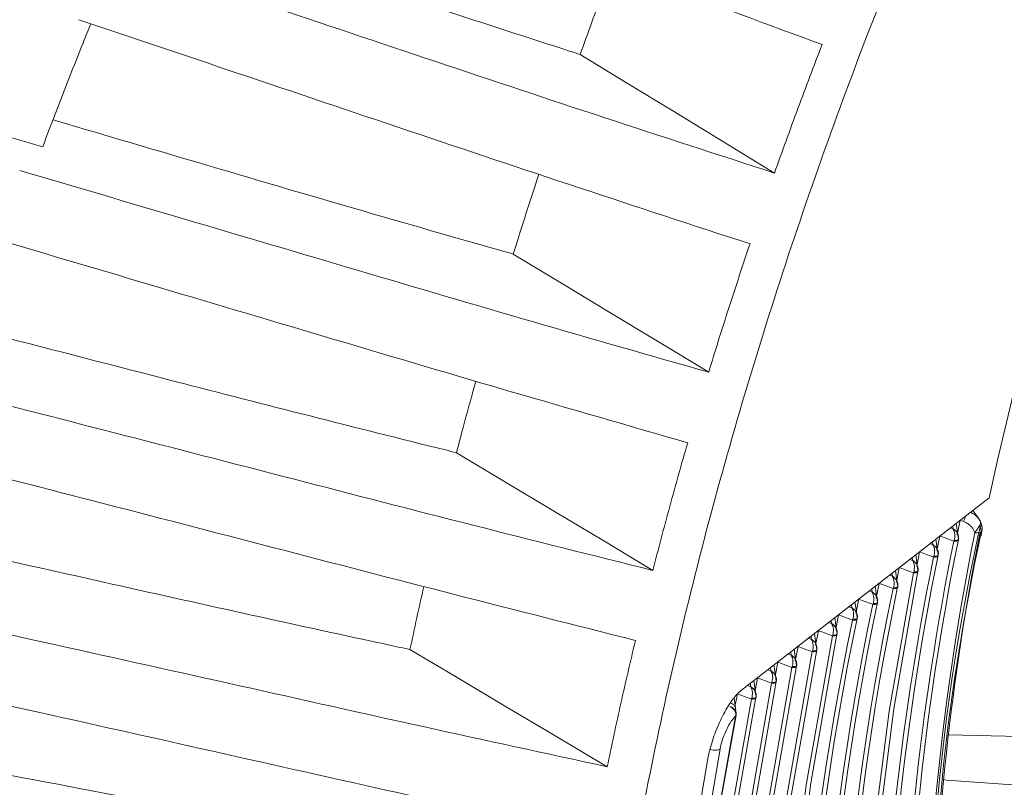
# Model space of a CAD drawing. Header units: millimetres. Extents: x 0 to 1118, y 0 to 864.
# Tile 56 of 256: x 353 to 363, y 149 to 157. Entities that reach past the tile are written whole.
import ezdxf

# ---------------------------------------------------------------- set-up
doc = ezdxf.new("R2010")
doc.units = ezdxf.units.MM

msp = doc.modelspace()

# ---------------------------------------------------------------- linework, layer by layer
at = {"color": 7, "linetype": 'Continuous', "lineweight": 15}
for p, q in [((362.4162, 152.1276), (360.0284, 150.2731)), ((362.3202, 151.9211), (362.2592, 152.0056)), ((362.1347, 151.9107), (362.107, 151.7695)), ((361.9396, 151.7585), (361.912, 151.6176)), ((362.1197, 151.7289), (362.1204, 151.7528)), ((362.075, 151.7086), (362.0781, 151.7177)), ((361.7446, 151.6064), (361.717, 151.4657)), ((361.88, 151.5565), (361.8831, 151.5655)), ((361.9246, 151.5767), (361.9253, 151.6006)), ((361.5495, 151.4542), (361.522, 151.3138)), ((361.7295, 151.4245), (361.7302, 151.4485)), ((361.6849, 151.4043), (361.688, 151.4133)), ((361.3545, 151.302), (361.3269, 151.1619)), ((361.4898, 151.2522), (361.4929, 151.2611)), ((361.5345, 151.2723), (361.5352, 151.2963)), ((361.1594, 151.1499), (361.1319, 151.0099)), ((361.2948, 151.1), (361.2979, 151.109)), ((361.3394, 151.1201), (361.3401, 151.1441)), ((360.9643, 150.9977), (360.9369, 150.858)), ((361.1443, 150.968), (361.1451, 150.9919)), ((361.0997, 150.9478), (361.1028, 150.9568)), ((360.7693, 150.8455), (360.7418, 150.7061)), ((360.9047, 150.7957), (360.9077, 150.8046)), ((360.9493, 150.8158), (360.95, 150.8398)), ((360.5742, 150.6934), (360.5468, 150.5541)), ((360.7542, 150.6636), (360.755, 150.6876)), ((360.7096, 150.6435), (360.7127, 150.6524)), ((360.3792, 150.5412), (360.3518, 150.4022)), ((360.5146, 150.4913), (360.5176, 150.5002)), ((360.5592, 150.5114), (360.5599, 150.5354)), ((360.1841, 150.389), (360.1567, 150.2502)), ((360.3195, 150.3392), (360.3225, 150.3481)), ((360.3641, 150.3592), (360.3648, 150.3832)), ((359.9891, 150.2369), (359.9645, 150.1125)), ((360.169, 150.2071), (360.1698, 150.2311)), ((359.9724, 150.095), (359.9577, 150.1974)), ((360.1244, 150.187), (360.1275, 150.1959)), ((359.9771, 150.0336), (359.9767, 150.0507)), ((359.977, 150.035), (359.9775, 150.0376)), ((359.9775, 150.0376), (359.9771, 150.0507))]:
    msp.add_line(p, q, dxfattribs=at)
at = {"color": 9, "linetype": 'Continuous', "lineweight": 15}
for p, q in [((362.0419, 151.8368), (362.068, 151.8272)), ((362.068, 151.8272), (362.0641, 151.8541)), ((362.1674, 151.8986), (362.1362, 151.9101)), ((361.8462, 151.6849), (361.8729, 151.6751)), ((361.8729, 151.6751), (361.869, 151.7026)), ((361.6779, 151.5229), (361.6738, 151.551)), ((361.6506, 151.5329), (361.6779, 151.5229)), ((361.4549, 151.381), (361.4828, 151.3707)), ((361.4828, 151.3707), (361.4787, 151.3994)), ((361.2593, 151.229), (361.2877, 151.2186)), ((361.2877, 151.2186), (361.2835, 151.2479)), ((361.0636, 151.0771), (361.0927, 151.0664)), ((361.0927, 151.0664), (361.0884, 151.0963)), ((360.9643, 150.9977), (360.9659, 151.0009)), ((360.8679, 150.9251), (360.8976, 150.9142)), ((360.8976, 150.9142), (360.8932, 150.9448)), ((360.7026, 150.762), (360.6981, 150.7932)), ((360.7693, 150.8455), (360.7713, 150.8497)), ((360.5742, 150.6934), (360.5767, 150.6985)), ((360.6723, 150.7732), (360.7026, 150.762)), ((360.4766, 150.6212), (360.5075, 150.6099)), ((360.5075, 150.6099), (360.5029, 150.6416)), ((360.3124, 150.4577), (360.3078, 150.4901)), ((360.3792, 150.5412), (360.3821, 150.5473)), ((360.1841, 150.389), (360.1875, 150.3961)), ((360.281, 150.4693), (360.3124, 150.4577)), ((360.0853, 150.3173), (360.1174, 150.3055)), ((360.1174, 150.3055), (360.1126, 150.3385))]:
    msp.add_line(p, q, dxfattribs=at)
at = {"color": 7, "linetype": 'Continuous', "lineweight": 15, "flags": 128}
for points in [[(373.7059, 157.2281), (373.0913, 156.3104), (372.4403, 155.4292), (371.7567, 154.5901), (371.045, 153.7984), (370.3095, 153.0588), (369.5548, 152.3762), (368.7855, 151.7546), (368.0066, 151.1979), (367.2227, 150.7097), (366.4389, 150.2929), (365.6599, 149.9502), (364.8907, 149.6836), (364.136, 149.4949), (363.4004, 149.3853), (362.6887, 149.3553), (362.0052, 149.4052), (361.9759, 149.4092)], [(362.0235, 149.8428), (362.7123, 149.8255), (363.4311, 149.8887), (364.1719, 150.0323), (364.9301, 150.2552), (365.7007, 150.5562), (366.4789, 150.9332), (367.2595, 151.3839), (368.0376, 151.9052), (368.8082, 152.494), (369.5664, 153.1464), (370.3072, 153.8582), (371.026, 154.6249), (371.7181, 155.4415), (372.379, 156.3027), (373.0045, 157.2031)], [(358.4739, 156.402), (358.9198, 156.1299), (359.3657, 155.8578), (359.8563, 155.5585), (360.3469, 155.2591)], [(357.8297, 154.4778), (358.279, 154.2059), (358.7283, 153.9341), (359.2204, 153.6363), (359.7125, 153.3386)], [(357.2819, 152.5621), (357.7549, 152.2783), (358.228, 151.9946), (358.7011, 151.7108), (359.1742, 151.427)], [(362.0978, 151.8803), (362.1077, 151.8118), (362.1197, 151.7289)], [(361.9026, 151.7287), (361.9126, 151.6596), (361.9246, 151.5767)], [(362.075, 151.7086), (362.0412, 151.7211), (362.0073, 151.7336), (361.9735, 151.7461), (361.9396, 151.7585)], [(361.7075, 151.5771), (361.7175, 151.5075), (361.7295, 151.4245)], [(361.88, 151.5565), (361.8461, 151.569), (361.8123, 151.5814), (361.7784, 151.5939), (361.7446, 151.6064)], [(361.6849, 151.4043), (361.6511, 151.4168), (361.6172, 151.4293), (361.5834, 151.4417), (361.5495, 151.4542)], [(361.6849, 141.673), (361.4522, 142.7382), (361.2854, 143.8558), (361.185, 145.0215), (361.1515, 146.2308), (361.185, 147.4787), (361.2854, 148.7603), (361.4522, 150.0706), (361.6849, 151.4043)], [(361.7288, 151.4204), (361.4968, 150.0906), (361.3304, 148.7842), (361.2303, 147.5063), (361.1969, 146.2621), (361.2303, 145.0565), (361.3304, 143.8942), (361.4968, 142.7799), (361.7288, 141.7179)], [(361.5123, 151.4256), (361.5225, 151.3553), (361.5345, 151.2723)], [(361.3172, 151.274), (361.3274, 151.2031), (361.3394, 151.1201)], [(361.4898, 151.2522), (361.456, 151.2646), (361.4222, 151.2771), (361.3883, 151.2896), (361.3545, 151.302)], [(361.122, 151.1225), (361.1324, 151.0509), (361.1443, 150.968)], [(361.2948, 151.1), (361.2609, 151.1125), (361.2271, 151.1249), (361.1932, 151.1374), (361.1594, 151.1499)], [(360.9269, 150.9709), (360.9373, 150.8987), (360.9493, 150.8158)], [(361.0997, 150.9478), (361.0659, 150.9603), (361.032, 150.9728), (360.9982, 150.9852), (360.9643, 150.9977)], [(360.9047, 140.2919), (360.6529, 141.4411), (360.4723, 142.6471), (360.3637, 143.9053), (360.3274, 145.2105), (360.3637, 146.5576), (360.4723, 147.9412), (360.6529, 149.3558), (360.9047, 150.7957)], [(360.9485, 150.8117), (360.6974, 149.3758), (360.5173, 147.9651), (360.409, 146.5853), (360.3728, 145.2419), (360.409, 143.9403), (360.5173, 142.6855), (360.6974, 141.4828), (360.9485, 140.3367)], [(360.7317, 150.8193), (360.7422, 150.7466), (360.7542, 150.6636)], [(360.9047, 150.7957), (360.8708, 150.8081), (360.837, 150.8206), (360.8031, 150.8331), (360.7693, 150.8455)], [(360.7096, 150.6435), (360.6758, 150.656), (360.6419, 150.6684), (360.6081, 150.6809), (360.5742, 150.6934)], [(356.8341, 150.6639), (357.2898, 150.3929), (357.7455, 150.122), (358.2405, 149.8277), (358.7355, 149.5334)], [(360.7096, 139.9466), (360.453, 141.1168), (360.269, 142.345), (360.1583, 143.6262), (360.1214, 144.9555), (360.1583, 146.3273), (360.269, 147.7364), (360.453, 149.177), (360.7096, 150.6435)], [(360.7535, 150.6596), (360.4976, 149.1971), (360.3141, 147.7603), (360.2037, 146.355), (360.1668, 144.9868), (360.2037, 143.6612), (360.3141, 142.3834), (360.4976, 141.1585), (360.7535, 139.9914)], [(360.5366, 150.6678), (360.5472, 150.5944), (360.5592, 150.5114)], [(360.5146, 139.6013), (360.2532, 140.7925), (360.0657, 142.0428), (359.953, 143.3472), (359.9153, 144.7004), (359.953, 146.0971), (360.0657, 147.5316), (360.2532, 148.9983), (360.5146, 150.4913)], [(360.5584, 150.5074), (360.2977, 149.0183), (360.1108, 147.5555), (359.9983, 146.1248), (359.9608, 144.7318), (359.9983, 143.3821), (360.1108, 142.0812), (360.2977, 140.8342), (360.5584, 139.6462)], [(360.3414, 150.5162), (360.3521, 150.4422), (360.3641, 150.3592)], [(360.5146, 150.4913), (360.4807, 150.5038), (360.4469, 150.5163), (360.413, 150.5287), (360.3792, 150.5412)], [(360.3195, 139.256), (360.0533, 140.4682), (359.8625, 141.7406), (359.7476, 143.0681), (359.7093, 144.4453), (359.7476, 145.8668), (359.8625, 147.3269), (360.0533, 148.8196), (360.3195, 150.3392)], [(360.3633, 150.3552), (360.0979, 148.8396), (359.9075, 147.3507), (359.793, 145.8945), (359.7548, 144.4767), (359.793, 143.1031), (359.9075, 141.7791), (360.0979, 140.51), (360.3633, 139.3009)], [(360.1463, 150.3647), (360.1571, 150.29), (360.169, 150.2071)], [(360.3195, 150.3392), (360.2857, 150.3516), (360.2518, 150.3641), (360.218, 150.3766), (360.1841, 150.389)], [(360.1244, 150.187), (360.0906, 150.1995), (360.0568, 150.2119), (360.0229, 150.2244), (359.9891, 150.2369)], [(360.1244, 138.9107), (359.8535, 140.144), (359.6592, 141.4385), (359.5423, 142.789), (359.5033, 144.1903), (359.5423, 145.6366), (359.6592, 147.1221), (359.8535, 148.6409), (360.1244, 150.187)], [(360.1683, 150.2031), (359.898, 148.6609), (359.7042, 147.146), (359.5876, 145.6642), (359.5487, 144.2217), (359.5876, 142.824), (359.7042, 141.4769), (359.898, 140.1857), (360.1683, 138.9556)], [(359.9724, 138.5686), (359.724, 139.6788), (359.537, 140.8386), (359.412, 142.0443), (359.3494, 143.2922), (359.3494, 144.5782), (359.412, 145.8983), (359.537, 147.2484), (359.724, 148.6241), (359.9724, 150.0211)], [(359.9764, 150.0313), (359.7282, 148.6353), (359.5413, 147.2607), (359.4164, 145.9117), (359.3539, 144.5925), (359.3539, 143.3075), (359.4164, 142.0606), (359.5413, 140.8558), (359.7282, 139.6969), (359.9764, 138.5875)], [(359.8217, 149.7044), (359.5639, 148.1812), (359.379, 146.6846), (359.2679, 145.2201), (359.2308, 143.7932), (359.2679, 142.4091), (359.3791, 141.073), (359.564, 139.7898), (359.8218, 138.5644)], [(359.7038, 149.6116), (359.4432, 148.0728), (359.2564, 146.5608), (359.144, 145.0812), (359.1065, 143.6396), (359.144, 142.2413), (359.2564, 140.8915), (359.4432, 139.5953), (359.7038, 138.3573)]]:
    msp.add_lwpolyline(points, dxfattribs=at)
at = {"color": 9, "linetype": 'Continuous', "lineweight": 15, "flags": 128}
for points in [[(362.12, 151.726), (362.1199, 151.7258), (362.1184, 151.723), (362.1151, 151.7206), (362.1101, 151.7188), (362.1036, 151.7176), (362.096, 151.7169), (362.0874, 151.717), (362.0781, 151.7177)], [(362.119, 151.7208), (362.119, 151.7206), (362.1172, 151.7168), (362.1135, 151.7136), (362.1082, 151.711), (362.1014, 151.7091), (362.0934, 151.7081), (362.0845, 151.7079), (362.075, 151.7086)], [(361.924, 151.5686), (361.9239, 151.5685), (361.9221, 151.5647), (361.9185, 151.5614), (361.9132, 151.5588), (361.9064, 151.557), (361.8984, 151.5559), (361.8894, 151.5558), (361.88, 151.5565)], [(361.9249, 151.5738), (361.9249, 151.5736), (361.9233, 151.5708), (361.92, 151.5684), (361.915, 151.5666), (361.9086, 151.5654), (361.9009, 151.5648), (361.8923, 151.5648), (361.8831, 151.5655)], [(361.7289, 151.4165), (361.7289, 151.4163), (361.727, 151.4125), (361.7234, 151.4093), (361.7181, 151.4067), (361.7113, 151.4048), (361.7033, 151.4038), (361.6944, 151.4036), (361.6849, 151.4043)], [(361.7298, 151.4216), (361.7298, 151.4214), (361.7283, 151.4186), (361.7249, 151.4163), (361.7199, 151.4144), (361.7135, 151.4132), (361.7058, 151.4126), (361.6972, 151.4126), (361.688, 151.4133)], [(361.5338, 151.2643), (361.5338, 151.2641), (361.532, 151.2603), (361.5284, 151.2571), (361.523, 151.2545), (361.5162, 151.2526), (361.5082, 151.2516), (361.4993, 151.2515), (361.4898, 151.2522)], [(361.5348, 151.2694), (361.5347, 151.2692), (361.5332, 151.2664), (361.5299, 151.2641), (361.5249, 151.2622), (361.5184, 151.261), (361.5108, 151.2604), (361.5022, 151.2604), (361.4929, 151.2611)], [(361.3388, 151.1121), (361.3387, 151.1119), (361.3369, 151.1082), (361.3333, 151.1049), (361.328, 151.1023), (361.3212, 151.1005), (361.3132, 151.0994), (361.3043, 151.0993), (361.2948, 151.1)], [(361.3397, 151.1173), (361.3397, 151.117), (361.3381, 151.1142), (361.3348, 151.1119), (361.3298, 151.1101), (361.3234, 151.1088), (361.3157, 151.1082), (361.3071, 151.1083), (361.2979, 151.109)], [(361.1447, 150.9651), (361.1446, 150.9648), (361.1431, 150.9621), (361.1397, 150.9597), (361.1348, 150.9579), (361.1283, 150.9566), (361.1206, 150.956), (361.112, 150.9561), (361.1028, 150.9568)], [(361.1437, 150.9599), (361.1437, 150.9598), (361.1419, 150.956), (361.1382, 150.9527), (361.1329, 150.9501), (361.1261, 150.9483), (361.1181, 150.9473), (361.1092, 150.9471), (361.0997, 150.9478)], [(360.9486, 150.8078), (360.9486, 150.8076), (360.9468, 150.8038), (360.9432, 150.8006), (360.9379, 150.798), (360.9311, 150.7961), (360.9231, 150.7951), (360.9141, 150.795), (360.9047, 150.7957)], [(360.9496, 150.8129), (360.9496, 150.8127), (360.948, 150.8099), (360.9447, 150.8075), (360.9397, 150.8057), (360.9332, 150.8045), (360.9256, 150.8038), (360.917, 150.8039), (360.9077, 150.8046)], [(360.7536, 150.6556), (360.7535, 150.6554), (360.7517, 150.6516), (360.7481, 150.6484), (360.7428, 150.6458), (360.736, 150.644), (360.728, 150.643), (360.7191, 150.6428), (360.7096, 150.6435)], [(360.7545, 150.6607), (360.7545, 150.6605), (360.7529, 150.6577), (360.7496, 150.6553), (360.7446, 150.6535), (360.7382, 150.6523), (360.7305, 150.6517), (360.7219, 150.6517), (360.7127, 150.6524)], [(360.5585, 150.5034), (360.5585, 150.5032), (360.5567, 150.4995), (360.5531, 150.4962), (360.5477, 150.4936), (360.5409, 150.4918), (360.5329, 150.4908), (360.524, 150.4906), (360.5146, 150.4913)], [(360.5595, 150.5085), (360.5594, 150.5083), (360.5579, 150.5055), (360.5546, 150.5032), (360.5496, 150.5013), (360.5431, 150.5001), (360.5355, 150.4995), (360.5268, 150.4995), (360.5176, 150.5002)], [(360.3635, 150.3512), (360.3634, 150.3511), (360.3616, 150.3473), (360.358, 150.3441), (360.3527, 150.3415), (360.3459, 150.3396), (360.3379, 150.3386), (360.329, 150.3385), (360.3195, 150.3392)], [(360.3644, 150.3564), (360.3644, 150.3561), (360.3628, 150.3533), (360.3595, 150.351), (360.3545, 150.3491), (360.3481, 150.3479), (360.3404, 150.3473), (360.3318, 150.3474), (360.3225, 150.3481)], [(360.1684, 150.1991), (360.1684, 150.1989), (360.1666, 150.1951), (360.1629, 150.1919), (360.1576, 150.1893), (360.1508, 150.1875), (360.1428, 150.1865), (360.1339, 150.1863), (360.1244, 150.187)], [(360.1694, 150.2042), (360.1693, 150.2039), (360.1678, 150.2012), (360.1644, 150.1988), (360.1594, 150.197), (360.153, 150.1957), (360.1453, 150.1951), (360.1367, 150.1952), (360.1275, 150.1959)]]:
    msp.add_lwpolyline(points, dxfattribs=at)
at = {"color": 7, "linetype": 'Continuous', "lineweight": 15}
for centre, radius, start, end in [((398.1057, 144.3963), 36.5174, 130.65005, 167.77709), ((362.2958, 151.8279), 0.0354, 15.19891, 45.19244), ((387.1998, 146.6437), 25.5904, 168.5476, 180.0047), ((386.1994, 146.9616), 24.4043, 168.58808, 182.05287), ((382.8598, 147.294), 21.0299, 167.63776, 192.36224), ((382.8337, 147.321), 20.9761, 167.78187, 192.21813), ((387.0836, 146.9225), 25.2306, 168.86435, 178.64257), ((362.2893, 151.8478), 0.0587, 258.56478, 298.75649), ((362.3213, 151.7756), 0.0191, 306.47373, 345.73825), ((387.3163, 146.5995), 25.7532, 168.55722, 179.6736), ((387.6483, 146.3381), 26.2914, 168.55174, 179.58521), ((387.5058, 146.3862), 26.1024, 168.53936, 180.01068), ((386.2099, 146.0713), 25.2571, 168.16316, 185.19494), ((386.08, 146.1114), 25.0821, 168.13544, 185.39266), ((386.6213, 145.804), 25.8744, 168.18905, 184.85878), ((386.6161, 145.8326), 25.8237, 168.19405, 184.79633), ((386.8604, 145.5542), 26.3193, 168.17456, 184.95259), ((386.7167, 145.5939), 26.1308, 168.14086, 185.07139)]:
    msp.add_arc(centre, radius, start, end, dxfattribs=at)
at = {"color": 9, "linetype": 'Continuous', "lineweight": 15}
for centre, radius, start, end in [((361.8802, 152.0392), 0.3198, 333.92378, 343.76021), ((359.9662, 150.0297), 0.0106, 305.7717, 346.94851), ((359.9601, 150.0361), 0.0176, 316.4525, 351.60022)]:
    msp.add_arc(centre, radius, start, end, dxfattribs=at)
at = {"color": 7, "linetype": 'Continuous', "lineweight": 15}
for points, knots in [([(360.8626, 132.8638), (360.5847, 133.3577), (360.001, 134.395), (359.3294, 136.2112), (358.8201, 138.2513), (358.5149, 140.4573), (358.4124, 142.8029), (358.5147, 145.2669), (358.8207, 147.8253), (359.3273, 150.4534), (360.0298, 153.126), (360.9213, 155.8173), (361.9932, 158.5014), (363.2353, 161.1524), (364.6356, 163.7448), (366.1806, 166.2537), (367.8554, 168.6548), (369.6438, 170.9252), (371.5154, 173.0276), (373.45, 174.9473), (375.4281, 176.6656), (377.4451, 178.2007), (378.8037, 179.0416), (379.483, 179.4621)], [0, 0, 0, 0, 0.043645, 0.091666, 0.139688, 0.187709, 0.23573, 0.283752, 0.331773, 0.379795, 0.427816, 0.475838, 0.523859, 0.57188, 0.619902, 0.667923, 0.715945, 0.763966, 0.811987, 0.858991, 0.905994, 0.952997, 1, 1, 1, 1]), ([(360.8055, 156.498), (360.2763, 156.6934), (359.2179, 157.0842), (357.6329, 157.6828), (356.084, 158.2711), (355.0638, 158.6596), (354.5705, 158.8474)], [0, 0, 0, 0, 0.254433, 0.508836, 0.762498, 1, 1, 1, 1]), ([(358.4739, 156.402), (358.4434, 156.4118), (357.5925, 156.6855), (356.1972, 157.1467), (354.8135, 157.6103), (354.2484, 157.8003), (354.2276, 157.8073)], [0, 0, 0, 0, 0.021497, 0.600279, 0.985288, 1, 1, 1, 1]), ([(353.9202, 157.3968), (354.4299, 157.2253), (355.4838, 156.8707), (357.081, 156.334), (358.713, 155.789), (359.8022, 155.4358), (360.3469, 155.2591)], [0, 0, 0, 0, 0.2381066, 0.4923892, 0.7461411, 1, 1, 1, 1]), ([(358.7871, 157.2486), (358.7586, 157.1735), (358.6907, 156.9949), (358.5862, 156.7126), (358.5113, 156.5056), (358.4739, 156.402)], [0, 0, 0, 0, 0.266359, 0.633179, 1, 1, 1, 1]), ([(353.7594, 156.6987), (353.7338, 156.6362), (353.6628, 156.4621), (353.5499, 156.1771), (353.4201, 155.8438), (353.3365, 155.6221), (353.2947, 155.5113)], [0, 0, 0, 0, 0.158063, 0.439961, 0.719963, 1, 1, 1, 1]), ([(360.1108, 154.5766), (359.5616, 154.756), (358.4632, 155.1148), (356.8199, 155.6664), (355.2136, 156.2082), (354.155, 156.5653), (353.6431, 156.738)], [0, 0, 0, 0, 0.254323, 0.508619, 0.762375, 1, 1, 1, 1]), ([(360.3469, 155.2591), (360.3839, 155.3628), (360.4579, 155.5701), (360.5717, 155.8803), (360.6872, 156.1896), (360.7661, 156.3952), (360.8055, 156.498)], [0, 0, 0, 0, 0.250935, 0.50187, 0.750919, 1, 1, 1, 1]), ([(353.2947, 155.5113), (353.1777, 155.5457), (352.8031, 155.6562), (352.4283, 155.7661), (352.1705, 155.8417)], [0, 0, 0, 0, 0.312318, 1, 1, 1, 1]), ([(357.8297, 154.4778), (357.7969, 154.487), (356.9164, 154.736), (355.4746, 155.157), (354.0303, 155.5842), (353.431, 155.7616), (353.3938, 155.7726)], [0, 0, 0, 0, 0.022137, 0.594193, 0.974826, 1, 1, 1, 1]), ([(353.0728, 155.2845), (353.5995, 155.1288), (354.6885, 154.807), (356.3383, 154.3181), (358.0237, 153.8208), (359.1495, 153.4993), (359.7125, 153.3386)], [0, 0, 0, 0, 0.238144, 0.492352, 0.746142, 1, 1, 1, 1]), ([(358.0762, 155.2467), (358.0598, 155.1972), (358.0092, 155.0442), (357.9267, 154.7878), (357.862, 154.5811), (357.8297, 154.4778)], [0, 0, 0, 0, 0.193072, 0.596536, 1, 1, 1, 1]), ([(359.5101, 152.6582), (358.9433, 152.8215), (357.8098, 153.1481), (356.1144, 153.6512), (354.456, 154.1447), (353.3624, 154.4688), (352.8335, 154.6255)], [0, 0, 0, 0, 0.254208, 0.508394, 0.762212, 1, 1, 1, 1]), ([(359.7125, 153.3386), (359.7444, 153.442), (359.8082, 153.6489), (359.9068, 153.9588), (360.0073, 154.268), (360.0763, 154.4737), (360.1108, 154.5766)], [0, 0, 0, 0, 0.250935, 0.50187, 0.75092, 1, 1, 1, 1]), ([(357.2819, 152.5621), (357.2467, 152.5708), (356.3408, 152.7949), (354.8588, 153.1746), (353.3603, 153.5625), (352.7293, 153.7253), (352.6761, 153.739)], [0, 0, 0, 0, 0.0228669, 0.5886714, 0.9653077, 1, 1, 1, 1]), ([(357.4687, 153.2513), (357.4545, 153.2013), (357.4113, 153.0483), (357.3494, 152.8186), (357.3021, 152.639), (357.2819, 152.5621)], [0, 0, 0, 0, 0.217278, 0.664736, 1, 1, 1, 1]), ([(352.3496, 153.1743), (352.8913, 153.0353), (354.011, 152.7481), (355.7067, 152.309), (357.4385, 151.8611), (358.5956, 151.5718), (359.1742, 151.427)], [0, 0, 0, 0, 0.23813, 0.492275, 0.746119, 1, 1, 1, 1]), ([(397.76, 152.7432), (397.4581, 152.0266), (396.8542, 150.5935), (395.8112, 148.4755), (394.5835, 146.2289), (393.1387, 143.8838), (391.4641, 141.4827), (389.6756, 139.2123), (387.7907, 137.0947), (385.8275, 135.1502), (383.8049, 133.3975), (381.7423, 131.8535), (379.6597, 130.5331), (377.5771, 129.449), (375.5146, 128.6116), (373.492, 128.0291), (371.5287, 127.7069), (369.6438, 127.6482), (367.8553, 127.8536), (366.1808, 128.3213), (364.7651, 128.9846), (363.5875, 129.7721), (362.6369, 130.5794), (362.0882, 131.2148), (361.827, 131.5173)], [0, 0, 0, 0, 0.0390601, 0.0781202, 0.1171803, 0.1657557, 0.2143312, 0.2629067, 0.3114821, 0.3600576, 0.4086331, 0.4572085, 0.505784, 0.5543595, 0.6029349, 0.6515104, 0.7000859, 0.7486613, 0.7972368, 0.8458123, 0.8943877, 0.9306983, 0.967009, 1, 1, 1, 1]), ([(359.1742, 151.427), (359.2008, 151.5298), (359.2541, 151.7353), (359.3371, 152.0433), (359.4221, 152.3509), (359.4808, 152.5558), (359.5101, 152.6582)], [0, 0, 0, 0, 0.250935, 0.50187, 0.750919, 1, 1, 1, 1]), ([(359.0068, 150.752), (358.4251, 150.899), (357.2618, 151.1929), (355.5215, 151.6457), (353.8183, 152.0887), (352.6942, 152.3778), (352.1505, 152.5177)], [0, 0, 0, 0, 0.254126, 0.508236, 0.762108, 1, 1, 1, 1]), ([(362.0781, 151.7177), (362.0803, 151.7261), (362.085, 151.7439), (362.0854, 151.7737), (362.0817, 151.7949), (362.0772, 151.8087), (362.0746, 151.8152), (362.072, 151.8204), (362.0704, 151.8232), (362.0695, 151.8249), (362.0689, 151.8259), (362.0685, 151.8264), (362.0683, 151.8268), (362.0681, 151.827), (362.068, 151.8272)], [0, 0, 0, 0, 0.216188, 0.460764, 0.717288, 0.776641, 0.869358, 0.922483, 0.953784, 0.9724, 0.983508, 0.991099, 0.992212, 1, 1, 1, 1]), ([(362.2776, 151.7902), (362.276, 151.7948), (362.2727, 151.8041), (362.2635, 151.8221), (362.2486, 151.8437), (362.2256, 151.8663), (362.1985, 151.8854), (362.1779, 151.8942), (362.1674, 151.8986)], [0, 0, 0, 0, 0.0948448, 0.1904228, 0.3898617, 0.5954613, 0.7948479, 1, 1, 1, 1]), ([(362.2776, 151.7902), (362.2838, 151.7991), (362.2937, 151.8134), (362.3073, 151.8334), (362.3155, 151.8455), (362.3196, 151.8515), (362.3207, 151.8531)], [0, 0, 0, 0, 0.4235807, 0.6814299, 0.9168968, 1, 1, 1, 1]), ([(362.33, 151.8372), (362.3295, 151.8364), (362.3279, 151.8332), (362.325, 151.8261), (362.3209, 151.8128), (362.3189, 151.8029), (362.3175, 151.7963)], [0, 0, 0, 0, 0.065198, 0.2630026, 0.5103907, 1, 1, 1, 1]), ([(362.3266, 151.9091), (362.3268, 151.9089), (362.3299, 151.9047), (362.3341, 151.8942), (362.3333, 151.8749), (362.3249, 151.8604), (362.3207, 151.8531)], [0, 0, 0, 0, 0.015037, 0.302791, 0.649462, 1, 1, 1, 1]), ([(362.3266, 151.9091), (362.3269, 151.9088), (362.3309, 151.9029), (362.3373, 151.8887), (362.3396, 151.8639), (362.3332, 151.8461), (362.33, 151.8372)], [0, 0, 0, 0, 0.0162087, 0.303182, 0.6497687, 1, 1, 1, 1]), ([(362.3368, 151.7563), (362.3396, 151.7714), (362.3479, 151.8151), (362.3498, 151.863), (362.3331, 151.8941), (362.3292, 151.9015)], [0, 0, 0, 0, 0.285738, 0.829826, 1, 1, 1, 1]), ([(362.3327, 151.7602), (362.3338, 151.7666), (362.3361, 151.7797), (362.3375, 151.7971), (362.3374, 151.8124), (362.3357, 151.8237), (362.3332, 151.832), (362.331, 151.8355), (362.33, 151.8372)], [0, 0, 0, 0, 0.180537, 0.366171, 0.546831, 0.732888, 0.865551, 1, 1, 1, 1]), ([(362.1187, 151.7193), (362.119, 151.7207), (362.1194, 151.7228), (362.1198, 151.7252), (362.1199, 151.726)], [0, 0, 0, 0, 0.632889, 1, 1, 1, 1]), ([(362.1191, 151.7262), (362.1199, 151.7291), (362.1223, 151.7377), (362.1207, 151.7468), (362.1197, 151.7528)], [0, 0, 0, 0, 0.337661, 1, 1, 1, 1]), ([(356.8341, 150.6639), (356.7966, 150.6719), (355.87, 150.8706), (354.355, 151.2076), (352.8097, 151.5534), (352.1502, 151.6994), (352.0816, 151.7146)], [0, 0, 0, 0, 0.023605, 0.583684, 0.956706, 1, 1, 1, 1]), ([(361.8831, 151.5655), (361.8853, 151.5739), (361.89, 151.5917), (361.8904, 151.6215), (361.8866, 151.6427), (361.8822, 151.6565), (361.8795, 151.663), (361.877, 151.6682), (361.8754, 151.6711), (361.8744, 151.6727), (361.8738, 151.6737), (361.8735, 151.6742), (361.8732, 151.6746), (361.8731, 151.6749), (361.8729, 151.6751)], [0, 0, 0, 0, 0.2161467, 0.4606643, 0.7172578, 0.7764651, 0.8692606, 0.9224261, 0.9537506, 0.97238, 0.9834957, 0.9911, 0.9922127, 1, 1, 1, 1]), ([(361.9236, 151.5671), (361.9239, 151.5685), (361.9244, 151.5707), (361.9247, 151.573), (361.9249, 151.5739)], [0, 0, 0, 0, 0.6339512, 1, 1, 1, 1]), ([(361.924, 151.574), (361.9248, 151.5769), (361.9272, 151.5856), (361.9257, 151.5946), (361.9247, 151.6006)], [0, 0, 0, 0, 0.337402, 1, 1, 1, 1]), ([(361.688, 151.4133), (361.6902, 151.4217), (361.6949, 151.4396), (361.6953, 151.4693), (361.6916, 151.4905), (361.6871, 151.5043), (361.6845, 151.5108), (361.6819, 151.516), (361.6803, 151.5189), (361.6793, 151.5205), (361.6787, 151.5215), (361.6784, 151.522), (361.6781, 151.5225), (361.678, 151.5227), (361.6779, 151.5229)], [0, 0, 0, 0, 0.216107, 0.460568, 0.717229, 0.776296, 0.869167, 0.922371, 0.953718, 0.972361, 0.983484, 0.991101, 0.992213, 1, 1, 1, 1]), ([(361.7289, 151.4218), (361.7297, 151.4247), (361.7321, 151.4334), (361.7306, 151.4424), (361.7296, 151.4484)], [0, 0, 0, 0, 0.3371534, 1, 1, 1, 1]), ([(361.4929, 151.2611), (361.4951, 151.2695), (361.4998, 151.2874), (361.5003, 151.3171), (361.4965, 151.3384), (361.492, 151.3521), (361.4894, 151.3586), (361.4868, 151.3638), (361.4853, 151.3667), (361.4843, 151.3684), (361.4837, 151.3693), (361.4834, 151.3699), (361.4831, 151.3703), (361.4829, 151.3705), (361.4828, 151.3707)], [0, 0, 0, 0, 0.2160686, 0.4604761, 0.7172014, 0.7761333, 0.8690765, 0.9223189, 0.9536871, 0.9723422, 0.9834732, 0.9911018, 0.9922142, 1, 1, 1, 1]), ([(361.7286, 151.4149), (361.7289, 151.4163), (361.7293, 151.4185), (361.7297, 151.4208), (361.7298, 151.4217)], [0, 0, 0, 0, 0.6349761, 1, 1, 1, 1]), ([(356.9669, 151.2715), (356.9442, 151.1704), (356.8986, 150.9676), (356.8556, 150.7654), (356.8341, 150.6639)], [0, 0, 0, 0, 0.497982, 1, 1, 1, 1]), ([(361.5335, 151.2627), (361.5338, 151.2641), (361.5343, 151.2663), (361.5346, 151.2686), (361.5347, 151.2695)], [0, 0, 0, 0, 0.635966, 1, 1, 1, 1]), ([(361.5339, 151.2696), (361.5347, 151.2725), (361.5371, 151.2812), (361.5356, 151.2902), (361.5346, 151.2962)], [0, 0, 0, 0, 0.336914, 1, 1, 1, 1]), ([(361.2979, 151.109), (361.3001, 151.1173), (361.3048, 151.1352), (361.3052, 151.1649), (361.3014, 151.1862), (361.297, 151.2), (361.2944, 151.2064), (361.2918, 151.2117), (361.2902, 151.2145), (361.2892, 151.2162), (361.2886, 151.2172), (361.2883, 151.2177), (361.288, 151.2181), (361.2879, 151.2184), (361.2877, 151.2186)], [0, 0, 0, 0, 0.216032, 0.460387, 0.717175, 0.775977, 0.86899, 0.922268, 0.953657, 0.972324, 0.983463, 0.991103, 0.992215, 1, 1, 1, 1]), ([(351.7572, 151.0746), (352.3114, 150.9531), (353.457, 150.7021), (355.1911, 150.315), (356.9614, 149.9184), (358.1441, 149.6617), (358.7355, 149.5334)], [0, 0, 0, 0, 0.238128, 0.492188, 0.746086, 1, 1, 1, 1]), ([(361.1028, 150.9568), (361.105, 150.9652), (361.1097, 150.983), (361.1101, 151.0127), (361.1064, 151.034), (361.1019, 151.0478), (361.0993, 151.0543), (361.0967, 151.0595), (361.0951, 151.0624), (361.0942, 151.064), (361.0936, 151.065), (361.0932, 151.0655), (361.093, 151.066), (361.0928, 151.0662), (361.0927, 151.0664)], [0, 0, 0, 0, 0.215996, 0.460302, 0.717149, 0.775826, 0.868906, 0.922219, 0.953628, 0.972307, 0.983452, 0.991103, 0.992216, 1, 1, 1, 1]), ([(361.3385, 151.1106), (361.3387, 151.112), (361.3392, 151.1141), (361.3395, 151.1165), (361.3397, 151.1173)], [0, 0, 0, 0, 0.6369217, 1, 1, 1, 1]), ([(361.3388, 151.1174), (361.3396, 151.1203), (361.342, 151.129), (361.3405, 151.1381), (361.3395, 151.1441)], [0, 0, 0, 0, 0.336684, 1, 1, 1, 1]), ([(361.1434, 150.9584), (361.1437, 150.9598), (361.1441, 150.962), (361.1445, 150.9643), (361.1446, 150.9651)], [0, 0, 0, 0, 0.637846, 1, 1, 1, 1]), ([(361.1437, 150.9652), (361.1445, 150.9682), (361.147, 150.9768), (361.1454, 150.9859), (361.1444, 150.9919)], [0, 0, 0, 0, 0.336463, 1, 1, 1, 1]), ([(360.9077, 150.8046), (360.9099, 150.813), (360.9146, 150.8308), (360.9151, 150.8606), (360.9113, 150.8818), (360.9069, 150.8956), (360.9042, 150.9021), (360.9017, 150.9073), (360.9001, 150.9102), (360.8991, 150.9118), (360.8985, 150.9128), (360.8982, 150.9134), (360.8979, 150.9138), (360.8978, 150.914), (360.8976, 150.9142)], [0, 0, 0, 0, 0.215962, 0.460219, 0.717125, 0.77568, 0.868825, 0.922172, 0.9536, 0.972291, 0.983442, 0.991104, 0.992216, 1, 1, 1, 1]), ([(360.9483, 150.8062), (360.9486, 150.8076), (360.9491, 150.8098), (360.9494, 150.8121), (360.9496, 150.8129)], [0, 0, 0, 0, 0.6387397, 1, 1, 1, 1]), ([(360.9487, 150.8131), (360.9495, 150.816), (360.9519, 150.8246), (360.9504, 150.8337), (360.9494, 150.8397)], [0, 0, 0, 0, 0.33625, 1, 1, 1, 1]), ([(358.7355, 149.5334), (358.7567, 149.635), (358.799, 149.8381), (358.8658, 150.1429), (358.9348, 150.4475), (358.9828, 150.6505), (359.0068, 150.752)], [0, 0, 0, 0, 0.250934, 0.501869, 0.750919, 1, 1, 1, 1]), ([(360.7127, 150.6524), (360.7149, 150.6608), (360.7196, 150.6786), (360.72, 150.7084), (360.7163, 150.7296), (360.7118, 150.7434), (360.7092, 150.7499), (360.7066, 150.7551), (360.705, 150.758), (360.7041, 150.7597), (360.7034, 150.7607), (360.7031, 150.7612), (360.7028, 150.7616), (360.7027, 150.7618), (360.7026, 150.762)], [0, 0, 0, 0, 0.215929, 0.460139, 0.717101, 0.77554, 0.868747, 0.922127, 0.953574, 0.972275, 0.983433, 0.991105, 0.992217, 1, 1, 1, 1]), ([(360.7536, 150.6609), (360.7544, 150.6638), (360.7568, 150.6725), (360.7553, 150.6815), (360.7543, 150.6875)], [0, 0, 0, 0, 0.336045, 1, 1, 1, 1]), ([(360.5176, 150.5002), (360.5198, 150.5086), (360.5245, 150.5264), (360.525, 150.5562), (360.5212, 150.5774), (360.5168, 150.5912), (360.5141, 150.5977), (360.5116, 150.6029), (360.51, 150.6058), (360.509, 150.6075), (360.5084, 150.6085), (360.5081, 150.609), (360.5078, 150.6094), (360.5076, 150.6097), (360.5075, 150.6099)], [0, 0, 0, 0, 0.215897, 0.460063, 0.717078, 0.775404, 0.868672, 0.922083, 0.953548, 0.972259, 0.983424, 0.991106, 0.992217, 1, 1, 1, 1]), ([(360.7533, 150.654), (360.7536, 150.6554), (360.754, 150.6576), (360.7544, 150.6599), (360.7545, 150.6608)], [0, 0, 0, 0, 0.6396048, 1, 1, 1, 1]), ([(360.5582, 150.5019), (360.5585, 150.5033), (360.559, 150.5054), (360.5593, 150.5077), (360.5594, 150.5086)], [0, 0, 0, 0, 0.640442, 1, 1, 1, 1]), ([(360.5586, 150.5087), (360.5594, 150.5116), (360.5618, 150.5203), (360.5603, 150.5293), (360.5593, 150.5354)], [0, 0, 0, 0, 0.335846, 1, 1, 1, 1]), ([(358.6042, 148.8669), (358.0104, 148.9971), (356.823, 149.2575), (355.046, 149.6581), (353.3056, 150.0483), (352.1562, 150.3008), (351.6001, 150.423)], [0, 0, 0, 0, 0.254058, 0.508105, 0.761997, 1, 1, 1, 1]), ([(360.3225, 150.3481), (360.3248, 150.3564), (360.3295, 150.3743), (360.3299, 150.404), (360.3262, 150.4253), (360.3217, 150.4391), (360.3191, 150.4456), (360.3165, 150.4508), (360.3149, 150.4537), (360.3139, 150.4553), (360.3133, 150.4563), (360.313, 150.4568), (360.3127, 150.4573), (360.3126, 150.4575), (360.3124, 150.4577)], [0, 0, 0, 0, 0.215866, 0.459988, 0.717056, 0.775273, 0.868599, 0.922041, 0.953523, 0.972244, 0.983415, 0.991106, 0.992218, 1, 1, 1, 1]), ([(360.1275, 150.1959), (360.1297, 150.2043), (360.1344, 150.2221), (360.1348, 150.2518), (360.1311, 150.2731), (360.1267, 150.2869), (360.124, 150.2934), (360.1215, 150.2986), (360.1199, 150.3015), (360.1189, 150.3031), (360.1183, 150.3041), (360.1179, 150.3047), (360.1177, 150.3051), (360.1175, 150.3053), (360.1174, 150.3055)], [0, 0, 0, 0, 0.215836, 0.459917, 0.717034, 0.775146, 0.868529, 0.922, 0.953498, 0.97223, 0.983406, 0.991107, 0.992219, 1, 1, 1, 1]), ([(360.3632, 150.3497), (360.3634, 150.3511), (360.3639, 150.3533), (360.3642, 150.3556), (360.3644, 150.3564)], [0, 0, 0, 0, 0.641254, 1, 1, 1, 1]), ([(360.3635, 150.3565), (360.3643, 150.3594), (360.3667, 150.3681), (360.3652, 150.3772), (360.3642, 150.3832)], [0, 0, 0, 0, 0.335655, 1, 1, 1, 1]), ([(360.0284, 150.2731), (360.0005, 150.2466), (359.9446, 150.1935), (359.8554, 150.0479), (359.7778, 149.8766), (359.7277, 149.7239), (359.7099, 149.6402), (359.7038, 149.6116)], [0, 0, 0, 0, 0.229761, 0.459758, 0.682359, 0.891705, 1, 1, 1, 1]), ([(360.1684, 150.2043), (360.1692, 150.2072), (360.1717, 150.2159), (360.1701, 150.225), (360.1691, 150.231)], [0, 0, 0, 0, 0.335471, 1, 1, 1, 1]), ([(359.9729, 150.024), (359.9733, 150.0308), (359.9742, 150.0465), (359.9652, 150.0718), (359.947, 150.0959), (359.9296, 150.1084), (359.92, 150.1133), (359.9195, 150.1136)], [0, 0, 0, 0, 0.202414, 0.461723, 0.72258, 0.986118, 1, 1, 1, 1]), ([(360.1681, 150.1975), (360.1684, 150.1989), (360.1688, 150.2011), (360.1692, 150.2034), (360.1693, 150.2042)], [0, 0, 0, 0, 0.64204, 1, 1, 1, 1]), ([(359.9729, 150.024), (359.9587, 150.0083), (359.9301, 149.9767), (359.8863, 149.8986), (359.8493, 149.8099), (359.8298, 149.7432), (359.8229, 149.7101), (359.8217, 149.7044)], [0, 0, 0, 0, 0.2429912, 0.4920601, 0.7293119, 0.953176, 1, 1, 1, 1]), ([(359.9714, 150.0726), (359.972, 150.0756), (359.9735, 150.0831), (359.9728, 150.0906), (359.9724, 150.095)], [0, 0, 0, 0, 0.401688, 1, 1, 1, 1]), ([(359.9724, 150.0211), (359.9724, 150.0213), (359.9725, 150.0218), (359.9726, 150.0226), (359.9728, 150.0233), (359.9728, 150.0237), (359.9729, 150.024)], [0, 0, 0, 0, 0.248823, 0.498098, 0.748799, 1, 1, 1, 1]), ([(359.9761, 150.0255), (359.9765, 150.0272), (359.9771, 150.0299), (359.9772, 150.0326), (359.9772, 150.0336)], [0, 0, 0, 0, 0.620624, 1, 1, 1, 1]), ([(356.4892, 148.7918), (356.45, 148.799), (355.5077, 148.9716), (353.9671, 149.2642), (352.383, 149.565), (351.6991, 149.6924), (351.6164, 149.7078)], [0, 0, 0, 0, 0.02409, 0.579218, 0.94912, 1, 1, 1, 1]), ([(359.8217, 149.7044), (359.8211, 149.7039), (359.8174, 149.7012), (359.8068, 149.6966), (359.7856, 149.6931), (359.758, 149.6939), (359.7363, 149.6968), (359.7257, 149.7002), (359.7243, 149.7006)], [0, 0, 0, 0, 0.035511, 0.224786, 0.469983, 0.715117, 0.960227, 1, 1, 1, 1])]:
    msp.add_open_spline(points, degree=3, knots=knots, dxfattribs=at)
at = {"color": 9, "linetype": 'Continuous', "lineweight": 15}
for points, knots in [([(362.2335, 151.9857), (362.2483, 151.9796), (362.2884, 151.9631), (362.3119, 151.93), (362.3266, 151.9091)], [0, 0, 0, 0, 0.369482, 1, 1, 1, 1]), ([(362.1204, 151.7528), (362.1204, 151.7529), (362.1206, 151.762), (362.1125, 151.7812), (362.1003, 151.7999), (362.0887, 151.8118), (362.0824, 151.8173), (362.0766, 151.8216), (362.0732, 151.824), (362.0711, 151.8253), (362.0698, 151.8261), (362.0691, 151.8265), (362.0686, 151.8269), (362.0683, 151.8271), (362.068, 151.8272)], [0, 0, 0, 0, 0.001633, 0.313157, 0.6399, 0.715499, 0.833598, 0.901265, 0.941134, 0.964846, 0.978993, 0.988663, 0.99008, 1, 1, 1, 1]), ([(361.9253, 151.6006), (361.9253, 151.6007), (361.9256, 151.6098), (361.9175, 151.629), (361.9052, 151.6477), (361.8936, 151.6596), (361.8874, 151.6651), (361.8816, 151.6694), (361.8781, 151.6718), (361.876, 151.6731), (361.8748, 151.6739), (361.8741, 151.6744), (361.8735, 151.6747), (361.8732, 151.6749), (361.8729, 151.6751)], [0, 0, 0, 0, 0.001515, 0.312985, 0.639839, 0.715257, 0.833463, 0.901186, 0.941088, 0.964818, 0.978977, 0.988663, 0.99008, 1, 1, 1, 1]), ([(361.7302, 151.4485), (361.7302, 151.4485), (361.7305, 151.4576), (361.7224, 151.4768), (361.7102, 151.4955), (361.6986, 151.5074), (361.6923, 151.5129), (361.6865, 151.5173), (361.6831, 151.5196), (361.681, 151.521), (361.6797, 151.5218), (361.679, 151.5222), (361.6784, 151.5225), (361.6781, 151.5227), (361.6779, 151.5229)], [0, 0, 0, 0, 0.001402, 0.31282, 0.63978, 0.715024, 0.833333, 0.90111, 0.941043, 0.964791, 0.978961, 0.988663, 0.990081, 1, 1, 1, 1]), ([(361.5352, 151.2963), (361.5352, 151.2963), (361.5355, 151.3054), (361.5274, 151.3246), (361.5151, 151.3434), (361.5035, 151.3552), (361.4973, 151.3607), (361.4915, 151.3651), (361.488, 151.3674), (361.4859, 151.3688), (361.4846, 151.3696), (361.484, 151.37), (361.4834, 151.3704), (361.4831, 151.3706), (361.4828, 151.3707)], [0, 0, 0, 0, 0.001294, 0.312662, 0.639723, 0.714799, 0.833208, 0.901037, 0.940999, 0.964765, 0.978946, 0.988664, 0.990081, 1, 1, 1, 1]), ([(361.3401, 151.1441), (361.3401, 151.1441), (361.3404, 151.1533), (361.3323, 151.1724), (361.3201, 151.1912), (361.3085, 151.2031), (361.3022, 151.2086), (361.2964, 151.2129), (361.293, 151.2153), (361.2909, 151.2166), (361.2896, 151.2174), (361.2889, 151.2179), (361.2883, 151.2182), (361.288, 151.2184), (361.2877, 151.2186)], [0, 0, 0, 0, 0.001189, 0.312509, 0.639668, 0.714583, 0.833088, 0.900967, 0.940958, 0.964741, 0.978931, 0.988664, 0.990081, 1, 1, 1, 1]), ([(361.1451, 150.9919), (361.1451, 150.992), (361.1454, 151.0011), (361.1372, 151.0202), (361.125, 151.039), (361.1134, 151.0509), (361.1072, 151.0564), (361.1014, 151.0607), (361.0979, 151.0631), (361.0958, 151.0645), (361.0945, 151.0653), (361.0938, 151.0657), (361.0933, 151.066), (361.093, 151.0662), (361.0927, 151.0664)], [0, 0, 0, 0, 0.001088, 0.312362, 0.639616, 0.714375, 0.832972, 0.9009, 0.940918, 0.964717, 0.978917, 0.988665, 0.990082, 1, 1, 1, 1]), ([(360.95, 150.8398), (360.95, 150.8398), (360.9503, 150.8489), (360.9422, 150.8681), (360.93, 150.8868), (360.9184, 150.8987), (360.9121, 150.9042), (360.9063, 150.9085), (360.9028, 150.9109), (360.9008, 150.9123), (360.8995, 150.9131), (360.8988, 150.9135), (360.8982, 150.9139), (360.8979, 150.914), (360.8976, 150.9142)], [0, 0, 0, 0, 0.0009913, 0.3122195, 0.639565, 0.7141742, 0.8328598, 0.9008343, 0.9408791, 0.9646937, 0.9789029, 0.988665, 0.990082, 1, 1, 1, 1]), ([(360.755, 150.6876), (360.755, 150.6876), (360.7552, 150.6967), (360.7471, 150.7159), (360.7349, 150.7346), (360.7233, 150.7465), (360.7171, 150.752), (360.7113, 150.7564), (360.7078, 150.7588), (360.7057, 150.7601), (360.7044, 150.7609), (360.7037, 150.7613), (360.7031, 150.7617), (360.7028, 150.7619), (360.7026, 150.762)], [0, 0, 0, 0, 0.000898, 0.312083, 0.639516, 0.71398, 0.832752, 0.900771, 0.940842, 0.964672, 0.97889, 0.988665, 0.990082, 1, 1, 1, 1]), ([(360.5599, 150.5354), (360.5599, 150.5354), (360.5602, 150.5445), (360.5521, 150.5637), (360.5399, 150.5825), (360.5283, 150.5943), (360.522, 150.5998), (360.5162, 150.6042), (360.5127, 150.6066), (360.5106, 150.6079), (360.5094, 150.6087), (360.5087, 150.6092), (360.5081, 150.6095), (360.5078, 150.6097), (360.5075, 150.6099)], [0, 0, 0, 0, 0.000807, 0.3119502, 0.6394687, 0.7137934, 0.8326478, 0.9007106, 0.9408059, 0.9646501, 0.9788769, 0.9886657, 0.9900825, 1, 1, 1, 1]), ([(360.3648, 150.3832), (360.3648, 150.3833), (360.3651, 150.3924), (360.357, 150.4115), (360.3448, 150.4303), (360.3332, 150.4422), (360.327, 150.4477), (360.3212, 150.452), (360.3177, 150.4544), (360.3156, 150.4558), (360.3143, 150.4566), (360.3136, 150.457), (360.313, 150.4573), (360.3127, 150.4575), (360.3124, 150.4577)], [0, 0, 0, 0, 0.00072, 0.311822, 0.639423, 0.713613, 0.832547, 0.900652, 0.940771, 0.964629, 0.978865, 0.988666, 0.990083, 1, 1, 1, 1]), ([(360.1698, 150.2311), (360.1698, 150.2311), (360.1701, 150.2402), (360.162, 150.2593), (360.1498, 150.2781), (360.1382, 150.29), (360.1319, 150.2955), (360.1261, 150.2998), (360.1226, 150.3022), (360.1205, 150.3036), (360.1192, 150.3044), (360.1185, 150.3048), (360.118, 150.3052), (360.1177, 150.3054), (360.1174, 150.3055)], [0, 0, 0, 0, 0.000635, 0.311699, 0.639379, 0.713438, 0.83245, 0.900595, 0.940737, 0.964609, 0.978853, 0.988666, 0.990083, 1, 1, 1, 1]), ([(359.9771, 150.0507), (359.9771, 150.0527), (359.977, 150.0628), (359.9679, 150.0806), (359.9487, 150.1007), (359.9301, 150.1102), (359.9199, 150.1134), (359.9195, 150.1136)], [0, 0, 0, 0, 0.073075, 0.374491, 0.677685, 0.987505, 1, 1, 1, 1]), ([(359.9724, 150.095), (359.9724, 150.0951), (359.9721, 150.1032), (359.9651, 150.1187), (359.9483, 150.1385), (359.9313, 150.1461), (359.9228, 150.1499)], [0, 0, 0, 0, 0.001834, 0.334557, 0.667278, 1, 1, 1, 1])]:
    msp.add_open_spline(points, degree=3, knots=knots, dxfattribs=at)

doc.saveas('drawing.dxf')
